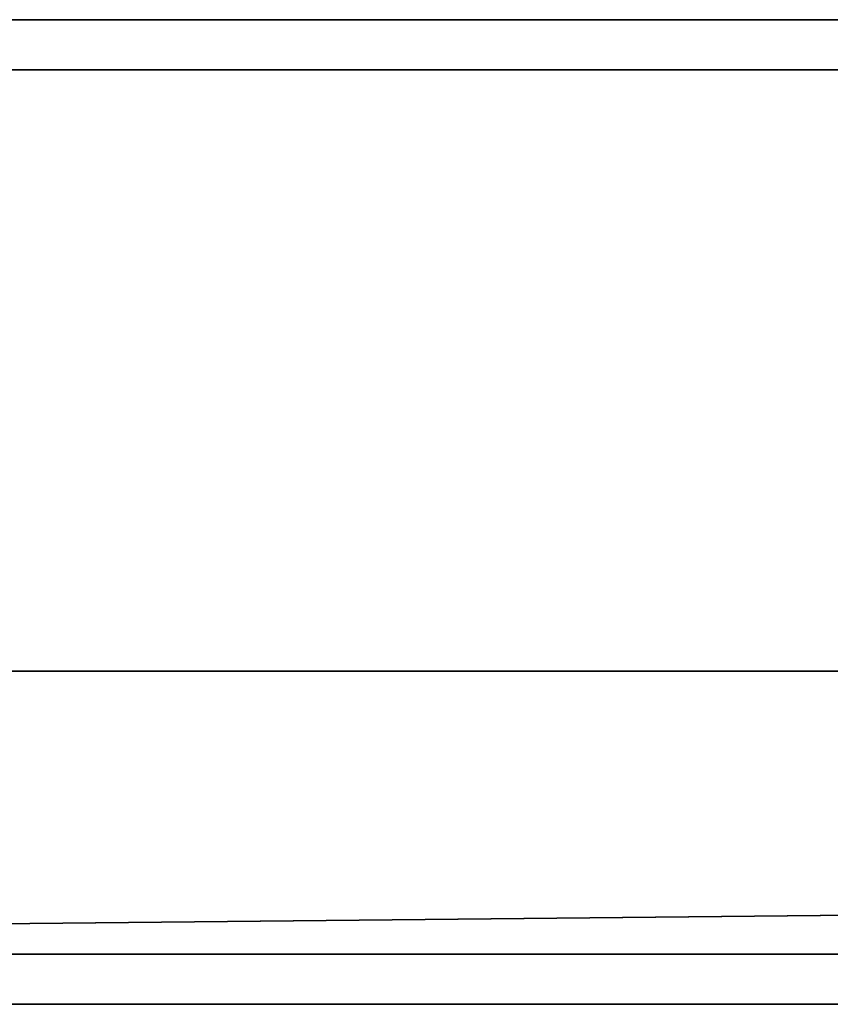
# Model space of a CAD drawing. Header units: millimetres. Extents: x -322 to 8072, y -96 to 57.
# Tile 252 of 256: x 7050 to 7083, y -39 to 0. Entities that reach past the tile are written whole.
import ezdxf

# ---------------------------------------------------------------- set-up
doc = ezdxf.new("R2010")
doc.units = ezdxf.units.MM
doc.layers.add('151', color=7, linetype='Continuous', true_color=0xffffff)

# ---------------------------------------------------------------- blocks, each defined once
blk = doc.blocks.new('UG_SURFACE_016')
at = {"layer": '151', "color": 252, "linetype": 'Continuous', "lineweight": 35}
for points in [[(8059, 0, 2017), (6941, 0, 2017), (6941, -26, 2017), (8059, -26, 2017)], [(8059, -2), (6941, -2), (6941, 0, 2), (8059, 0, 2)], [(6941, 0, 2), (7108, 0, 1412), (7500, 0, 1412)], [(7500, 0, 1412), (7892, 0, 1412), (8059, 0, 2), (6941, 0, 2)], [(6941, 0, 2), (6941, 0, 2017), (7108, 0, 1900), (7108, 0, 1412)], [(7892, 0, 1900), (7108, 0, 1900), (6941, 0, 2017), (8059, 0, 2017)], [(6941, -26), (6941, -2), (8059, -2), (8059, -26)], [(6928, -26, 2030), (6928, -39.3, 2030), (8072, -39.3, 2030), (8072, -26, 2030)], [(6928, -26, 2030), (8072, -26, 2030), (8059, -26, 2017), (6941, -26, 2017)], [(6941, -26), (8059, -26), (6928, -37.3)], [(8059, -26), (8072, -26), (8072, -37.3), (6928, -37.3)], [(6928, -37.3), (8072, -37.3), (8072, -39.3, 2), (6928, -39.3, 2)], [(6928, -39.3, 2030), (6928, -39.3, 2), (7108, -39.3, 1412), (7108, -39.3, 1900)], [(7500, -39.3, 1412), (7108, -39.3, 1412), (6928, -39.3, 2), (8072, -39.3, 2)], [(7108, -39.3, 1900), (7892, -39.3, 1900), (8072, -39.3, 2030), (6928, -39.3, 2030)]]:
    blk.add_3dface(points, dxfattribs=at)

msp = doc.modelspace()

# ---------------------------------------------------------------- linework, layer by layer
at = {"layer": '151', "color": 253, "linetype": 'Continuous', "lineweight": -3}
for p, q in [((8059, 0, 2017), (6941, 0, 2017)), ((8059, 0, 2), (6941, 0, 2)), ((6941, -2), (8059, -2)), ((8072, -26, 2030), (6928, -26, 2030)), ((8059, -26, 2017), (6941, -26, 2017)), ((8072, -37.3), (6928, -37.3)), ((6928, -39.3, 2030), (8072, -39.3, 2030)), ((6928, -39.3, 2), (8072, -39.3, 2))]:
    msp.add_line(p, q, dxfattribs=at)

# ---------------------------------------------------------------- block references
msp.add_blockref('UG_SURFACE_016', (0, 0), dxfattribs=at)

doc.saveas('drawing.dxf')
